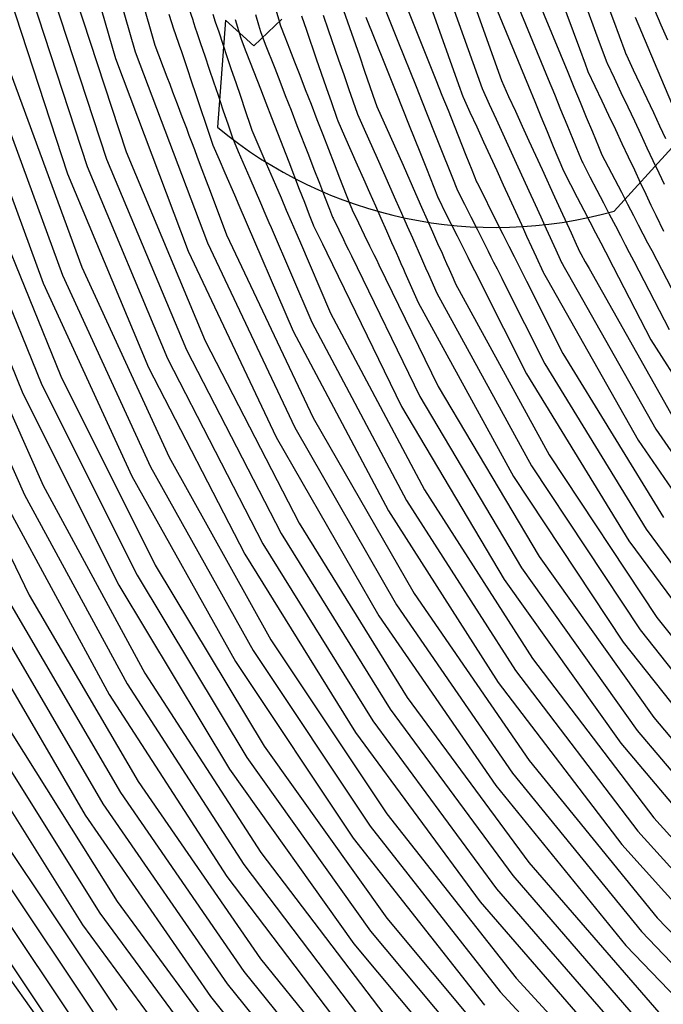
# Model space of a CAD drawing. Extents: x 0.63 to 8.47, y 0.57 to 6.57.
# Tile 3 of 45: x 1.22 to 1.84, y 1.89 to 2.84. Entities that reach past the tile are written whole.
import ezdxf

# ---------------------------------------------------------------- set-up
doc = ezdxf.new("R2010")
doc.units = 0

msp = doc.modelspace()

# ---------------------------------------------------------------- linework, layer by layer
at = {"layer": 'Default', "color": 5, "linetype": 'CONTINUOUS'}
for p, q in [((1.295279, 2.99716, -0.125), (1.348986, 2.810822, -0.125)), ((1.256488, 2.987599, -0.125), (1.31109, 2.79817, -0.125)), ((1.275883, 2.992379, -0.125), (1.330038, 2.804496, -0.125)), ((1.720197, 2.961177), (1.774472, 2.813591, -0.00011)), ((1.739223, 2.967266), (1.788103, 2.834344, -0.000005)), ((1.701171, 2.955089), (1.755449, 2.807503, -0.000011)), ((1.600973, 2.940936, -0.000748), (1.662197, 2.769383, -0.000006)), ((1.619713, 2.947805, -0.000019), (1.680693, 2.776928)), ((1.592349, 2.905721, -0.000786), (1.63961, 2.7733)), ((1.260268, 2.895247, -0.125), (1.321413, 2.708772, -0.125)), ((1.221854, 2.884268, -0.125), (1.283992, 2.694776, -0.125)), ((1.241061, 2.889758, -0.125), (1.302702, 2.701774, -0.125)), ((1.202647, 2.878779, -0.125), (1.265282, 2.687778, -0.125)), ((1.689318, 2.865889), (1.725443, 2.778296, -0.000004)), ((1.70809, 2.872722), (1.744213, 2.785128, -0.000052)), ((1.670547, 2.859057), (1.706673, 2.771464)), ((1.463436, 2.84874, -0.057989), (1.467527, 2.834929, -0.049327)), ((1.588583, 2.850995, -0.000386), (1.617974, 2.77754)), ((1.36216, 2.840438, -0.125), (1.36715, 2.825632, -0.123927)), ((1.381326, 2.846066, -0.114846), (1.385073, 2.834948, -0.108337)), ((1.404297, 2.840404, -0.088991), (1.406745, 2.83314, -0.080147)), ((1.445191, 2.840062, -0.070504), (1.44813, 2.830142, -0.059747)), ((1.48915, 2.83889, -0.033811), (1.493934, 2.825089, -0.028492)), ((1.510001, 2.839678, -0.021264), (1.514928, 2.825465, -0.017693)), ((1.529617, 2.844027, -0.012828), (1.544707, 2.800495, -0.005175)), ((1.550912, 2.837686, -0.005758), (1.56862, 2.793434, -0.001347)), ((1.570119, 2.843412, -0.002254), (1.581642, 2.814615, -0.00057)), ((1.808698, 2.83757, -0.000005), (1.814816, 2.823192, -0.000432)), ((1.8274, 2.844588, -0.000001), (1.833518, 2.830211, -0.000439)), ((1.385073, 2.834948, -0.108337), (1.385619, 2.83333, -0.104034)), ((1.385619, 2.83333, -0.104034), (1.386164, 2.831711, -0.100331)), ((1.386164, 2.831711, -0.100331), (1.387255, 2.828475, -0.094552)), ((1.387255, 2.828475, -0.094552), (1.389437, 2.822001, -0.086394)), ((1.406745, 2.83314, -0.080147), (1.410013, 2.823443, -0.072284)), ((1.425726, 2.835505, -0.075434), (1.42892, 2.824724, -0.06655)), ((1.44813, 2.830142, -0.059747), (1.449978, 2.823904, -0.053642)), ((1.467527, 2.834929, -0.049327), (1.468872, 2.83039, -0.045857)), ((1.468872, 2.83039, -0.045857), (1.469234, 2.829458, -0.044898)), ((1.469234, 2.829458, -0.044898), (1.473319, 2.818946, -0.036569)), ((1.788103, 2.834344, -0.000005), (1.793495, 2.819679, -0.000335)), ((1.833518, 2.830211, -0.000439), (1.839633, 2.815839, -0.001479)), ((1.36715, 2.825632, -0.123927), (1.368395, 2.821939, -0.120586)), ((1.368395, 2.821939, -0.120586), (1.372129, 2.81086, -0.112868)), ((1.389437, 2.822001, -0.086394), (1.39264, 2.812494, -0.078701)), ((1.410013, 2.823443, -0.072284), (1.41397, 2.811702, -0.064725)), ((1.42892, 2.824724, -0.06655), (1.431084, 2.817417, -0.06006)), ((1.449978, 2.823904, -0.053642), (1.454631, 2.811931, -0.042685)), ((1.473319, 2.818946, -0.036569), (1.477871, 2.807231, -0.028394)), ((1.493934, 2.825089, -0.028492), (1.503425, 2.797713, -0.015931)), ((1.514928, 2.825465, -0.017693), (1.52484, 2.796872, -0.009229)), ((1.793495, 2.819679, -0.000335), (1.798887, 2.805017, -0.001367)), ((1.814816, 2.823192, -0.000432), (1.826991, 2.79458, -0.004722)), ((1.348986, 2.810822, -0.125), (1.360382, 2.780653, -0.125)), ((1.372129, 2.81086, -0.112868), (1.37422, 2.804654, -0.10291)), ((1.39264, 2.812494, -0.078701), (1.3966, 2.800744, -0.071932)), ((1.41397, 2.811702, -0.064725), (1.41823, 2.799062, -0.053619)), ((1.431084, 2.817417, -0.06006), (1.431446, 2.816485, -0.059348)), ((1.431446, 2.816485, -0.059348), (1.436057, 2.804621, -0.046584)), ((1.454631, 2.811931, -0.042685), (1.463632, 2.788768, -0.026559)), ((1.581642, 2.814615, -0.00057), (1.59905, 2.771111, -0.000062)), ((1.774472, 2.813591, -0.00011), (1.781533, 2.794392, -0.001755)), ((1.330038, 2.804496, -0.125), (1.399142, 2.621561, -0.125)), ((1.37422, 2.804654, -0.10291), (1.380004, 2.787493, -0.086432)), ((1.3966, 2.800744, -0.071932), (1.40098, 2.787748, -0.061938)), ((1.436057, 2.804621, -0.046584), (1.440054, 2.794337, -0.038941)), ((1.477871, 2.807231, -0.028394), (1.482616, 2.795022, -0.021668)), ((1.544707, 2.800495, -0.005175), (1.549761, 2.785914, -0.003008)), ((1.755449, 2.807503, -0.000011), (1.760842, 2.792838, -0.000344)), ((1.798887, 2.805017, -0.001367), (1.799946, 2.802138, -0.001739)), ((1.799946, 2.802138, -0.001739), (1.800372, 2.801234, -0.001892)), ((1.800372, 2.801234, -0.001892), (1.806963, 2.787266, -0.004845)), ((1.31109, 2.79817, -0.125), (1.380765, 2.613731, -0.125)), ((1.41823, 2.799062, -0.053619), (1.422064, 2.787683, -0.046306)), ((1.440054, 2.794337, -0.038941), (1.449915, 2.768962, -0.026998)), ((1.482616, 2.795022, -0.021668), (1.48765, 2.782067, -0.01624)), ((1.503425, 2.797713, -0.015931), (1.508135, 2.784127, -0.010621)), ((1.52484, 2.796872, -0.009229), (1.529764, 2.782667, -0.005595)), ((1.56862, 2.793434, -0.001347), (1.574404, 2.778981, -0.00048)), ((1.760842, 2.792838, -0.000344), (1.763119, 2.786645, -0.00104)), ((1.781533, 2.794392, -0.001755), (1.781959, 2.793488, -0.001885)), ((1.781959, 2.793488, -0.001885), (1.788572, 2.779473, -0.004476)), ((1.826991, 2.79458, -0.004722), (1.833052, 2.780335, -0.008946)), ((1.209952, 2.786044, -0.125), (1.278968, 2.598249, -0.125)), ((1.360382, 2.780653, -0.125), (1.363143, 2.773344, -0.117735)), ((1.380004, 2.787493, -0.086432), (1.383694, 2.776544, -0.080065)), ((1.40098, 2.787748, -0.061938), (1.405013, 2.775782, -0.054765)), ((1.422064, 2.787683, -0.046306), (1.426326, 2.775037, -0.039357)), ((1.463632, 2.788768, -0.026559), (1.468429, 2.776425, -0.022195)), ((1.48765, 2.782067, -0.01624), (1.492922, 2.768501, -0.013031)), ((1.508135, 2.784127, -0.010621), (1.512936, 2.770278, -0.007672)), ((1.529764, 2.782667, -0.005595), (1.534738, 2.768317, -0.003698)), ((1.549761, 2.785914, -0.003008), (1.554829, 2.771294, -0.001415)), ((1.744213, 2.785128, -0.000052), (1.75017, 2.770683, -0.000947)), ((1.763119, 2.786645, -0.00104), (1.763546, 2.785741, -0.00105)), ((1.763546, 2.785741, -0.00105), (1.776816, 2.757621, -0.005761)), ((1.806963, 2.787266, -0.004845), (1.819884, 2.759883, -0.014474)), ((1.833052, 2.780335, -0.008946), (1.844648, 2.753083, -0.020901)), ((1.171955, 2.773698, -0.125), (1.242056, 2.58296, -0.125)), ((1.190954, 2.779871, -0.125), (1.260512, 2.590605, -0.125)), ((1.363143, 2.773344, -0.117735), (1.365904, 2.766036, -0.11123)), ((1.383694, 2.776544, -0.080065), (1.388065, 2.763575, -0.07368)), ((1.405013, 2.775782, -0.054765), (1.409352, 2.762907, -0.050318)), ((1.426326, 2.775037, -0.039357), (1.430752, 2.761904, -0.033821)), ((1.468429, 2.776425, -0.022195), (1.473804, 2.762593, -0.018315)), ((1.554829, 2.771294, -0.001415), (1.55992, 2.756609, -0.002743)), ((1.574404, 2.778981, -0.00048), (1.5802, 2.764497, -0.00062)), ((1.59905, 2.771111, -0.000062), (1.604855, 2.756605, -0.000801)), ((1.617974, 2.77754), (1.623779, 2.763033, -0.000259)), ((1.63961, 2.7733), (1.643701, 2.761837, -0.000214)), ((1.680693, 2.776928), (1.687606, 2.761808, -0.000098)), ((1.706673, 2.771464), (1.71263, 2.75702, -0.000384)), ((1.725443, 2.778296, -0.000004), (1.7314, 2.763851, -0.000366)), ((1.788572, 2.779473, -0.004476), (1.795149, 2.765536, -0.007957)), ((1.365904, 2.766036, -0.11123), (1.370147, 2.754802, -0.103088)), ((1.388065, 2.763575, -0.07368), (1.392587, 2.750157, -0.068743)), ((1.409352, 2.762907, -0.050318), (1.414094, 2.748835, -0.046844)), ((1.430752, 2.761904, -0.033821), (1.435386, 2.748153, -0.032067)), ((1.449915, 2.768962, -0.026998), (1.455075, 2.755685, -0.02392)), ((1.473804, 2.762593, -0.018315), (1.47928, 2.748502, -0.016954)), ((1.492922, 2.768501, -0.013031), (1.498449, 2.754278, -0.011426)), ((1.512936, 2.770278, -0.007672), (1.517953, 2.755804, -0.007438)), ((1.534738, 2.768317, -0.003698), (1.542588, 2.745672, -0.00593)), ((1.5802, 2.764497, -0.00062), (1.591779, 2.735561, -0.00432)), ((1.623779, 2.763033, -0.000259), (1.629583, 2.748529, -0.001193)), ((1.643701, 2.761837, -0.000214), (1.644116, 2.760928, -0.000235)), ((1.662197, 2.769383, -0.000006), (1.669109, 2.754266, -0.000474)), ((1.687606, 2.761808, -0.000098), (1.694104, 2.747598, -0.001026)), ((1.7314, 2.763851, -0.000366), (1.737356, 2.749411, -0.001528)), ((1.75017, 2.770683, -0.000947), (1.756117, 2.756262, -0.003105)), ((1.795149, 2.765536, -0.007957), (1.801653, 2.751753, -0.012733)), ((1.370147, 2.754802, -0.103088), (1.374717, 2.742705, -0.092788)), ((1.455075, 2.755685, -0.02392), (1.460607, 2.74145, -0.024444)), ((1.498449, 2.754278, -0.011426), (1.504077, 2.739794, -0.012623)), ((1.517953, 2.755804, -0.007438), (1.52307, 2.741043, -0.008906)), ((1.55992, 2.756609, -0.002743), (1.561161, 2.753026, -0.003274)), ((1.561161, 2.753026, -0.003274), (1.561567, 2.752112, -0.003295)), ((1.561567, 2.752112, -0.003295), (1.574157, 2.723724, -0.008497)), ((1.604855, 2.756605, -0.000801), (1.616424, 2.727693, -0.004638)), ((1.644116, 2.760928, -0.000235), (1.650613, 2.746721, -0.001153)), ((1.669109, 2.754266, -0.000474), (1.675604, 2.740062, -0.001677)), ((1.71263, 2.75702, -0.000384), (1.718586, 2.742579, -0.002109)), ((1.756117, 2.756262, -0.003105), (1.762018, 2.741953, -0.005889)), ((1.776816, 2.757621, -0.005761), (1.783399, 2.74367, -0.009696)), ((1.819884, 2.759883, -0.014474), (1.82622, 2.746456, -0.021393)), ((1.374717, 2.742705, -0.092788), (1.379036, 2.731271, -0.08657)), ((1.392587, 2.750157, -0.068743), (1.397299, 2.736176, -0.06556)), ((1.414094, 2.748835, -0.046844), (1.418953, 2.734418, -0.04707)), ((1.435386, 2.748153, -0.032067), (1.440339, 2.733454, -0.034348)), ((1.47928, 2.748502, -0.016954), (1.484917, 2.733997, -0.019118)), ((1.542588, 2.745672, -0.00593), (1.542994, 2.744758, -0.006029)), ((1.542994, 2.744758, -0.006029), (1.549298, 2.730545, -0.009345)), ((1.629583, 2.748529, -0.001193), (1.635377, 2.734048, -0.002899)), ((1.650613, 2.746721, -0.001153), (1.657099, 2.732536, -0.002925)), ((1.694104, 2.747598, -0.001026), (1.700589, 2.733413, -0.002707)), ((1.718586, 2.742579, -0.002109), (1.724507, 2.728222, -0.004679)), ((1.737356, 2.749411, -0.001528), (1.743297, 2.735006, -0.004201)), ((1.783399, 2.74367, -0.009696), (1.789861, 2.729978, -0.015088)), ((1.801653, 2.751753, -0.012733), (1.808016, 2.738269, -0.018771)), ((1.82622, 2.746456, -0.021393), (1.832263, 2.733648, -0.029914)), ((1.397299, 2.736176, -0.06556), (1.402177, 2.721702, -0.066497)), ((1.418953, 2.734418, -0.04707), (1.422745, 2.723165, -0.051285)), ((1.440339, 2.733454, -0.034348), (1.44139, 2.730337, -0.035417)), ((1.460607, 2.74145, -0.024444), (1.466264, 2.726894, -0.028192)), ((1.484917, 2.733997, -0.019118), (1.495884, 2.705776, -0.02939)), ((1.504077, 2.739794, -0.012623), (1.50972, 2.725273, -0.016686)), ((1.52307, 2.741043, -0.008906), (1.524015, 2.738319, -0.009626)), ((1.524015, 2.738319, -0.009626), (1.530535, 2.723619, -0.013587)), ((1.591779, 2.735561, -0.00432), (1.6032, 2.707021, -0.010806)), ((1.635377, 2.734048, -0.002899), (1.646802, 2.705494, -0.010135)), ((1.675604, 2.740062, -0.001677), (1.688483, 2.711896, -0.007022)), ((1.700589, 2.733413, -0.002707), (1.707049, 2.719285, -0.00604)), ((1.743297, 2.735006, -0.004201), (1.749168, 2.720769, -0.007937)), ((1.762018, 2.741953, -0.005889), (1.767881, 2.727737, -0.00956)), ((1.808016, 2.738269, -0.018771), (1.814196, 2.725171, -0.026317)), ((1.832263, 2.733648, -0.029914), (1.837976, 2.72154, -0.039068)), ((1.379036, 2.731271, -0.08657), (1.381496, 2.724757, -0.085619)), ((1.381496, 2.724757, -0.085619), (1.383957, 2.718243, -0.086246)), ((1.44139, 2.730337, -0.035417), (1.441785, 2.729418, -0.035746)), ((1.441785, 2.729418, -0.035746), (1.453307, 2.702663, -0.049151)), ((1.466264, 2.726894, -0.028192), (1.47704, 2.699167, -0.040312)), ((1.50972, 2.725273, -0.016686), (1.515197, 2.711181, -0.021662)), ((1.549298, 2.730545, -0.009345), (1.561596, 2.702816, -0.017755)), ((1.574157, 2.723724, -0.008497), (1.5865, 2.695895, -0.017245)), ((1.616424, 2.727693, -0.004638), (1.622175, 2.713321, -0.008138)), ((1.657099, 2.732536, -0.002925), (1.663555, 2.718417, -0.005919)), ((1.724507, 2.728222, -0.004679), (1.730385, 2.713971, -0.008323)), ((1.767881, 2.727737, -0.00956), (1.773675, 2.713686, -0.014559)), ((1.789861, 2.729978, -0.015088), (1.796142, 2.716666, -0.021978)), ((1.814196, 2.725171, -0.026317), (1.82011, 2.712639, -0.034445)), ((1.383957, 2.718243, -0.086246), (1.386707, 2.710964, -0.088954)), ((1.402177, 2.721702, -0.066497), (1.404101, 2.715994, -0.068174)), ((1.404101, 2.715994, -0.068174), (1.404496, 2.715075, -0.06847)), ((1.404496, 2.715075, -0.06847), (1.410423, 2.701313, -0.075976)), ((1.422745, 2.723165, -0.051285), (1.423141, 2.722247, -0.051732)), ((1.423141, 2.722247, -0.051732), (1.428782, 2.709149, -0.056722)), ((1.530535, 2.723619, -0.013587), (1.542634, 2.696342, -0.024364)), ((1.663555, 2.718417, -0.005919), (1.676198, 2.690768, -0.014524)), ((1.707049, 2.719285, -0.00604), (1.719624, 2.691784, -0.015711)), ((1.749168, 2.720769, -0.007937), (1.754957, 2.706731, -0.012585)), ((1.796142, 2.716666, -0.021978), (1.802182, 2.703868, -0.029489)), ((1.321413, 2.708772, -0.125), (1.397187, 2.527725, -0.125)), ((1.386707, 2.710964, -0.088954), (1.389456, 2.703685, -0.094529)), ((1.428782, 2.709149, -0.056722), (1.439818, 2.683523, -0.07505)), ((1.495884, 2.705776, -0.02939), (1.501242, 2.691989, -0.036077)), ((1.515197, 2.711181, -0.021662), (1.520573, 2.697347, -0.027749)), ((1.6032, 2.707021, -0.010806), (1.608892, 2.692796, -0.016224)), ((1.622175, 2.713321, -0.008138), (1.633322, 2.685462, -0.018718)), ((1.646802, 2.705494, -0.010135), (1.652448, 2.691385, -0.015357)), ((1.688483, 2.711896, -0.007022), (1.694887, 2.697888, -0.01191)), ((1.730385, 2.713971, -0.008323), (1.740023, 2.690601, -0.018004)), ((1.754957, 2.706731, -0.012585), (1.758128, 2.699043, -0.016793)), ((1.773675, 2.713686, -0.014559), (1.776233, 2.707486, -0.017482)), ((1.776233, 2.707486, -0.017482), (1.776693, 2.706598, -0.018015)), ((1.776693, 2.706598, -0.018015), (1.783041, 2.694358, -0.02455)), ((1.82011, 2.712639, -0.034445), (1.825861, 2.700451, -0.043445)), ((1.302702, 2.701774, -0.125), (1.379092, 2.519263, -0.125)), ((1.389456, 2.703685, -0.094529), (1.393944, 2.691803, -0.105788)), ((1.410423, 2.701313, -0.075976), (1.415949, 2.688482, -0.086967)), ((1.453307, 2.702663, -0.049151), (1.464319, 2.677095, -0.064753)), ((1.47704, 2.699167, -0.040312), (1.48718, 2.673075, -0.056648)), ((1.520573, 2.697347, -0.027749), (1.525809, 2.683872, -0.035026)), ((1.542634, 2.696342, -0.024364), (1.548606, 2.682877, -0.030814)), ((1.561596, 2.702816, -0.017755), (1.567703, 2.689048, -0.023421)), ((1.5865, 2.695895, -0.017245), (1.598432, 2.668994, -0.029729)), ((1.694887, 2.697888, -0.01191), (1.707022, 2.67135, -0.024911)), ((1.758128, 2.699043, -0.016793), (1.758588, 2.698156, -0.017066)), ((1.758588, 2.698156, -0.017066), (1.765528, 2.684775, -0.023573)), ((1.802182, 2.703868, -0.029489), (1.808072, 2.691386, -0.03801)), ((1.825861, 2.700451, -0.043445), (1.831406, 2.688699, -0.054345)), ((1.265282, 2.687778, -0.125), (1.342901, 2.502338, -0.125)), ((1.283992, 2.694776, -0.125), (1.360997, 2.510801, -0.125)), ((1.393944, 2.691803, -0.105788), (1.398076, 2.680865, -0.118808)), ((1.415949, 2.688482, -0.086967), (1.424978, 2.667518, -0.111808)), ((1.501242, 2.691989, -0.036077), (1.5064, 2.678718, -0.043919)), ((1.567703, 2.689048, -0.023421), (1.579358, 2.662771, -0.037589)), ((1.608892, 2.692796, -0.016224), (1.619596, 2.666048, -0.030153)), ((1.652448, 2.691385, -0.015357), (1.656967, 2.68009, -0.020628)), ((1.676198, 2.690768, -0.014524), (1.682439, 2.677119, -0.021028)), ((1.719624, 2.691784, -0.015711), (1.731564, 2.665669, -0.030962)), ((1.740023, 2.690601, -0.018004), (1.746915, 2.677313, -0.025602)), ((1.783041, 2.694358, -0.02455), (1.7956, 2.67014, -0.042303)), ((1.808072, 2.691386, -0.03801), (1.813746, 2.679363, -0.048379)), ((1.831406, 2.688699, -0.054345), (1.836515, 2.677873, -0.067145)), ((1.182488, 2.681418, -0.125), (1.258756, 2.494086, -0.125)), ((1.398076, 2.680865, -0.118808), (1.401765, 2.671099, -0.125)), ((1.439818, 2.683523, -0.07505), (1.444942, 2.671625, -0.084351)), ((1.464319, 2.677095, -0.064753), (1.469663, 2.664685, -0.074143)), ((1.5064, 2.678718, -0.043919), (1.511357, 2.665961, -0.053432)), ((1.525809, 2.683872, -0.035026), (1.535591, 2.658698, -0.052778)), ((1.548606, 2.682877, -0.030814), (1.554409, 2.669793, -0.038037)), ((1.633322, 2.685462, -0.018718), (1.638764, 2.671862, -0.025787)), ((1.656967, 2.68009, -0.020628), (1.657416, 2.679197, -0.020946)), ((1.657416, 2.679197, -0.020946), (1.664101, 2.665889, -0.028192)), ((1.682439, 2.677119, -0.021028), (1.688401, 2.664081, -0.028518)), ((1.746915, 2.677313, -0.025602), (1.753329, 2.664947, -0.033819)), ((1.765528, 2.684775, -0.023573), (1.772132, 2.672041, -0.031725)), ((1.813746, 2.679363, -0.048379), (1.819004, 2.66822, -0.059587)), ((1.144945, 2.667754, -0.125), (1.222385, 2.477554, -0.125)), ((1.163717, 2.674586, -0.125), (1.24057, 2.48582, -0.125)), ((1.401765, 2.671099, -0.125), (1.41752, 2.629391, -0.125)), ((1.424978, 2.667518, -0.111808), (1.429172, 2.657781, -0.125)), ((1.444942, 2.671625, -0.084351), (1.449962, 2.659968, -0.097192)), ((1.48718, 2.673075, -0.056648), (1.492023, 2.660613, -0.065456)), ((1.554409, 2.669793, -0.038037), (1.560065, 2.657042, -0.047503)), ((1.598432, 2.668994, -0.029729), (1.604234, 2.655911, -0.038401)), ((1.638764, 2.671862, -0.025787), (1.645391, 2.658671, -0.033902)), ((1.707022, 2.67135, -0.024911), (1.71295, 2.658384, -0.034155)), ((1.772132, 2.672041, -0.031725), (1.778386, 2.659981, -0.042488)), ((1.7956, 2.67014, -0.042303), (1.801597, 2.658576, -0.05256)), ((1.819004, 2.66822, -0.059587), (1.823936, 2.657767, -0.071744)), ((1.429172, 2.657781, -0.125), (1.481171, 2.537041, -0.125)), ((1.449962, 2.659968, -0.097192), (1.454307, 2.649879, -0.111438)), ((1.469663, 2.664685, -0.074143), (1.474738, 2.6529, -0.085325)), ((1.492023, 2.660613, -0.065456), (1.496749, 2.648452, -0.080008)), ((1.511357, 2.665961, -0.053432), (1.516004, 2.654002, -0.063912)), ((1.535591, 2.658698, -0.052778), (1.537381, 2.654093, -0.057038)), ((1.579358, 2.662771, -0.037589), (1.584995, 2.650061, -0.045087)), ((1.619596, 2.666048, -0.030153), (1.620562, 2.663634, -0.031963)), ((1.620562, 2.663634, -0.031963), (1.62101, 2.66274, -0.032685)), ((1.62101, 2.66274, -0.032685), (1.626698, 2.651418, -0.040187)), ((1.645391, 2.658671, -0.033902), (1.651536, 2.64644, -0.042845)), ((1.664101, 2.665889, -0.028192), (1.670408, 2.653334, -0.035662)), ((1.688401, 2.664081, -0.028518), (1.69416, 2.651486, -0.036434)), ((1.71295, 2.658384, -0.034155), (1.718402, 2.646461, -0.043598)), ((1.731564, 2.665669, -0.030962), (1.737249, 2.653235, -0.040259)), ((1.753329, 2.664947, -0.033819), (1.759525, 2.653, -0.043509)), ((1.778386, 2.659981, -0.042488), (1.784025, 2.649109, -0.051202)), ((1.801597, 2.658576, -0.05256), (1.807248, 2.647679, -0.067488)), ((1.823936, 2.657767, -0.071744), (1.828531, 2.648031, -0.086644)), ((1.454307, 2.649879, -0.111438), (1.45808, 2.641117, -0.12222)), ((1.474738, 2.6529, -0.085325), (1.479397, 2.642081, -0.096944)), ((1.496749, 2.648452, -0.080008), (1.500528, 2.638729, -0.089827)), ((1.516004, 2.654002, -0.063912), (1.519088, 2.646068, -0.071531)), ((1.537381, 2.654093, -0.057038), (1.537819, 2.653194, -0.057546)), ((1.537819, 2.653194, -0.057546), (1.54392, 2.640671, -0.067919)), ((1.560065, 2.657042, -0.047503), (1.565307, 2.645223, -0.055294)), ((1.584995, 2.650061, -0.045087), (1.590571, 2.63749, -0.056316)), ((1.604234, 2.655911, -0.038401), (1.609652, 2.643696, -0.048335)), ((1.626698, 2.651418, -0.040187), (1.638259, 2.628407, -0.060771)), ((1.670408, 2.653334, -0.035662), (1.682221, 2.62982, -0.055232)), ((1.69416, 2.651486, -0.036434), (1.699801, 2.63915, -0.047531)), ((1.737249, 2.653235, -0.040259), (1.747394, 2.631046, -0.062322)), ((1.759525, 2.653, -0.043509), (1.765362, 2.641744, -0.054627)), ((1.784025, 2.649109, -0.051202), (1.789886, 2.637808, -0.06528)), ((1.45808, 2.641117, -0.12222), (1.460128, 2.636362, -0.125)), ((1.479397, 2.642081, -0.096944), (1.483797, 2.631864, -0.113568)), ((1.519088, 2.646068, -0.071531), (1.519526, 2.645169, -0.072288)), ((1.519526, 2.645169, -0.072288), (1.524981, 2.63397, -0.086564)), ((1.54392, 2.640671, -0.067919), (1.549408, 2.629405, -0.079068)), ((1.565307, 2.645223, -0.055294), (1.570733, 2.63299, -0.066494)), ((1.609652, 2.643696, -0.048335), (1.614736, 2.632233, -0.058403)), ((1.651536, 2.64644, -0.042845), (1.657408, 2.634752, -0.052125)), ((1.699801, 2.63915, -0.047531), (1.70483, 2.628151, -0.058623)), ((1.718402, 2.646461, -0.043598), (1.723674, 2.634931, -0.054488)), ((1.765362, 2.641744, -0.054627), (1.770771, 2.631315, -0.066619)), ((1.807248, 2.647679, -0.067488), (1.811817, 2.638868, -0.078385)), ((1.811817, 2.638868, -0.078385), (1.820676, 2.621787, -0.107239)), ((1.828531, 2.648031, -0.086644), (1.835778, 2.632673, -0.115604)), ((1.460128, 2.636362, -0.125), (1.499169, 2.545709, -0.125)), ((1.483797, 2.631864, -0.113568), (1.487234, 2.623883, -0.125)), ((1.500528, 2.638729, -0.089827), (1.500794, 2.638044, -0.090749)), ((1.500794, 2.638044, -0.090749), (1.501232, 2.637145, -0.091989)), ((1.501232, 2.637145, -0.091989), (1.505526, 2.62833, -0.106989)), ((1.524981, 2.63397, -0.086564), (1.529481, 2.624734, -0.097216)), ((1.570733, 2.63299, -0.066494), (1.575592, 2.622036, -0.079352)), ((1.590571, 2.63749, -0.056316), (1.595478, 2.626426, -0.06716)), ((1.614736, 2.632233, -0.058403), (1.619675, 2.621096, -0.072417)), ((1.657408, 2.634752, -0.052125), (1.663128, 2.623364, -0.064935)), ((1.682221, 2.62982, -0.055232), (1.687859, 2.618597, -0.067317)), ((1.723674, 2.634931, -0.054488), (1.732861, 2.61484, -0.080458)), ((1.747394, 2.631046, -0.062322), (1.752266, 2.620391, -0.078158)), ((1.770771, 2.631315, -0.066619), (1.775806, 2.621608, -0.08011)), ((1.789886, 2.637808, -0.06528), (1.794711, 2.628504, -0.078049)), ((1.399142, 2.621561, -0.125), (1.482752, 2.444761, -0.125)), ((1.41752, 2.629391, -0.125), (1.50044, 2.454044, -0.125)), ((1.487234, 2.623883, -0.125), (1.517167, 2.554376, -0.125)), ((1.505526, 2.62833, -0.106989), (1.509271, 2.620644, -0.117948)), ((1.509271, 2.620644, -0.117948), (1.51348, 2.612003, -0.125)), ((1.529481, 2.624734, -0.097216), (1.531856, 2.619859, -0.105099)), ((1.549408, 2.629405, -0.079068), (1.55452, 2.61891, -0.094291)), ((1.575592, 2.622036, -0.079352), (1.579911, 2.612299, -0.089437)), ((1.595478, 2.626426, -0.06716), (1.604268, 2.606608, -0.093801)), ((1.619675, 2.621096, -0.072417), (1.623832, 2.611724, -0.083346)), ((1.638259, 2.628407, -0.060771), (1.643688, 2.6176, -0.073194)), ((1.663128, 2.623364, -0.064935), (1.668075, 2.613518, -0.074923)), ((1.70483, 2.628151, -0.058623), (1.709619, 2.617678, -0.071589)), ((1.752266, 2.620391, -0.078158), (1.75613, 2.61194, -0.089711)), ((1.775806, 2.621608, -0.08011), (1.780335, 2.612874, -0.09528)), ((1.794711, 2.628504, -0.078049), (1.799275, 2.619704, -0.094319)), ((1.820676, 2.621787, -0.107239), (1.824638, 2.614146, -0.125)), ((1.380765, 2.613731, -0.125), (1.465064, 2.435478, -0.125)), ((1.51348, 2.612003, -0.125), (1.585088, 2.46502, -0.125)), ((1.531856, 2.619859, -0.105099), (1.534231, 2.614983, -0.117024)), ((1.534231, 2.614983, -0.117024), (1.537064, 2.609167, -0.125)), ((1.55452, 2.61891, -0.094291), (1.558684, 2.610362, -0.104361)), ((1.579911, 2.612299, -0.089437), (1.582211, 2.607113, -0.097261)), ((1.623832, 2.611724, -0.083346), (1.625999, 2.606839, -0.090876)), ((1.643688, 2.6176, -0.073194), (1.648581, 2.607861, -0.08579)), ((1.668075, 2.613518, -0.074923), (1.670674, 2.608345, -0.082038)), ((1.687859, 2.618597, -0.067317), (1.692913, 2.608536, -0.080227)), ((1.709619, 2.617678, -0.071589), (1.713933, 2.608243, -0.0854)), ((1.732861, 2.61484, -0.080458), (1.737016, 2.605752, -0.095261)), ((1.75613, 2.61194, -0.089711), (1.756639, 2.611033, -0.091252)), ((1.756639, 2.611033, -0.091252), (1.76094, 2.603434, -0.107356)), ((1.780335, 2.612874, -0.09528), (1.787767, 2.598545, -0.125)), ((1.799275, 2.619704, -0.094319), (1.803018, 2.612487, -0.104798)), ((1.803018, 2.612487, -0.104798), (1.807427, 2.603984, -0.125)), ((1.824638, 2.614146, -0.125), (1.858529, 2.548796, -0.125)), ((1.537064, 2.609167, -0.125), (1.602656, 2.474528, -0.125)), ((1.558684, 2.610362, -0.104361), (1.561033, 2.60554, -0.113948)), ((1.561033, 2.60554, -0.113948), (1.563383, 2.600718, -0.125)), ((1.582211, 2.607113, -0.097261), (1.584511, 2.601927, -0.110863)), ((1.584511, 2.601927, -0.110863), (1.58695, 2.596428, -0.123491)), ((1.604268, 2.606608, -0.093801), (1.608184, 2.597779, -0.115067)), ((1.625999, 2.606839, -0.090876), (1.628166, 2.601953, -0.103234)), ((1.628166, 2.601953, -0.103234), (1.630681, 2.596283, -0.111528)), ((1.648581, 2.607861, -0.08579), (1.653171, 2.598725, -0.102769)), ((1.670674, 2.608345, -0.082038), (1.673272, 2.603172, -0.092912)), ((1.673272, 2.603172, -0.092912), (1.676568, 2.596611, -0.101949)), ((1.692913, 2.608536, -0.080227), (1.701238, 2.591963, -0.110781)), ((1.713933, 2.608243, -0.0854), (1.720588, 2.593689, -0.11465)), ((1.737016, 2.605752, -0.095261), (1.738368, 2.602797, -0.103634)), ((1.738368, 2.602797, -0.103634), (1.73886, 2.601926, -0.107218)), ((1.73886, 2.601926, -0.107218), (1.740928, 2.598272, -0.114924)), ((1.76094, 2.603434, -0.107356), (1.764608, 2.596951, -0.125)), ((1.807427, 2.603984, -0.125), (1.841229, 2.538808, -0.125)), ((1.278968, 2.598249, -0.125), (1.362512, 2.41643, -0.125)), ((1.563383, 2.600718, -0.125), (1.620225, 2.484035, -0.125)), ((1.58695, 2.596428, -0.123491), (1.588313, 2.593357, -0.125)), ((1.588313, 2.593357, -0.125), (1.601052, 2.564636, -0.125)), ((1.608184, 2.597779, -0.115067), (1.610853, 2.591761, -0.125)), ((1.610853, 2.591761, -0.125), (1.618945, 2.573518, -0.125)), ((1.630681, 2.596283, -0.111528), (1.634475, 2.587728, -0.125)), ((1.653171, 2.598725, -0.102769), (1.656789, 2.591522, -0.114501)), ((1.676568, 2.596611, -0.101949), (1.67878, 2.592209, -0.109438)), ((1.67878, 2.592209, -0.109438), (1.680992, 2.587806, -0.12247)), ((1.701238, 2.591963, -0.110781), (1.704787, 2.584898, -0.125)), ((1.720588, 2.593689, -0.11465), (1.721081, 2.592819, -0.116418)), ((1.721081, 2.592819, -0.116418), (1.724869, 2.586124, -0.125)), ((1.740928, 2.598272, -0.114924), (1.744609, 2.591766, -0.125)), ((1.744609, 2.591766, -0.125), (1.828588, 2.443355, -0.125)), ((1.764608, 2.596951, -0.125), (1.845519, 2.453957, -0.125)), ((1.787767, 2.598545, -0.125), (1.823929, 2.52882, -0.125)), ((1.242056, 2.58296, -0.125), (1.326915, 2.398292, -0.125)), ((1.260512, 2.590605, -0.125), (1.344714, 2.407361, -0.125)), ((1.634475, 2.587728, -0.125), (1.636838, 2.5824, -0.125)), ((1.636838, 2.5824, -0.125), (1.726537, 2.418686, -0.125)), ((1.656789, 2.591522, -0.114501), (1.660761, 2.583616, -0.125)), ((1.660761, 2.583616, -0.125), (1.704731, 2.496095, -0.125)), ((1.680992, 2.587806, -0.12247), (1.683472, 2.582869, -0.125)), ((1.683472, 2.582869, -0.125), (1.72217, 2.505838, -0.125)), ((1.704787, 2.584898, -0.125), (1.73961, 2.51558, -0.125)), ((1.724869, 2.586124, -0.125), (1.811658, 2.432753, -0.125)), ((1.158596, 2.576049, -0.125), (1.241986, 2.389438, -0.125)), ((1.618945, 2.573518, -0.125), (1.70945, 2.408338, -0.125)), ((1.140068, 2.568582, -0.125), (1.224084, 2.380574, -0.125)), ((1.601052, 2.564636, -0.125), (1.692363, 2.39799, -0.125)), ((1.517167, 2.554376, -0.125), (1.607045, 2.385158, -0.125)), ((1.499169, 2.545709, -0.125), (1.589813, 2.375053, -0.125)), ((1.481171, 2.537041, -0.125), (1.572582, 2.364947, -0.125)), ((1.397187, 2.527725, -0.125), (1.487115, 2.353253, -0.125)), ((1.823929, 2.52882, -0.125), (1.921628, 2.374946, -0.125)), ((1.379092, 2.519263, -0.125), (1.46975, 2.34338, -0.125)), ((1.360997, 2.510801, -0.125), (1.452384, 2.333507, -0.125)), ((1.73961, 2.51558, -0.125), (1.835918, 2.358651, -0.125)), ((1.342901, 2.502338, -0.125), (1.435018, 2.323634, -0.125)), ((1.72217, 2.505838, -0.125), (1.819367, 2.347465, -0.125)), ((1.258756, 2.494086, -0.125), (1.349319, 2.313211, -0.125)), ((1.704731, 2.496095, -0.125), (1.802817, 2.336279, -0.125)), ((1.24057, 2.48582, -0.125), (1.331829, 2.30356, -0.125)), ((1.620225, 2.484035, -0.125), (1.71684, 2.321381, -0.125)), ((1.138198, 2.470093, -0.125), (1.228574, 2.284444, -0.125)), ((1.222385, 2.477554, -0.125), (1.314338, 2.293909, -0.125)), ((1.602656, 2.474528, -0.125), (1.700116, 2.310456, -0.125)), ((1.585088, 2.46502, -0.125), (1.683393, 2.29953, -0.125)), ((1.50044, 2.454044, -0.125), (1.597211, 2.285921, -0.125)), ((1.482752, 2.444761, -0.125), (1.580327, 2.275244, -0.125)), ((1.828588, 2.443355, -0.125), (1.932195, 2.29224, -0.125)), ((1.465064, 2.435478, -0.125), (1.563443, 2.264567, -0.125)), ((1.811658, 2.432753, -0.125), (1.916238, 2.280221, -0.125)), ((1.362512, 2.41643, -0.125), (1.460075, 2.24171, -0.125)), ((1.726537, 2.418686, -0.125), (1.829633, 2.263033, -0.125)), ((1.344714, 2.407361, -0.125), (1.443042, 2.231272, -0.125)), ((1.70945, 2.408338, -0.125), (1.813472, 2.251291, -0.125)), ((1.326915, 2.398292, -0.125), (1.42601, 2.220834, -0.125)), ((1.692363, 2.39799, -0.125), (1.797311, 2.23955, -0.125)), ((1.241986, 2.389438, -0.125), (1.339425, 2.209741, -0.125)), ((1.607045, 2.385158, -0.125), (1.710428, 2.223812, -0.125)), ((1.224084, 2.380574, -0.125), (1.322254, 2.199533, -0.125)), ((1.589813, 2.375053, -0.125), (1.694077, 2.212336, -0.125)), ((1.206182, 2.37171, -0.125), (1.305083, 2.189325, -0.125)), ((1.572582, 2.364947, -0.125), (1.677727, 2.200859, -0.125)), ((1.487115, 2.353253, -0.125), (1.590632, 2.186461, -0.125)), ((1.819367, 2.347465, -0.125), (1.929659, 2.197887, -0.125)), ((1.46975, 2.34338, -0.125), (1.574105, 2.175239, -0.125)), ((1.452384, 2.333507, -0.125), (1.557579, 2.164018, -0.125)), ((1.802817, 2.336279, -0.125), (1.914117, 2.185338, -0.125)), ((1.435018, 2.323634, -0.125), (1.541053, 2.152796, -0.125)), ((1.71684, 2.321381, -0.125), (1.826569, 2.167244, -0.125)), ((1.349319, 2.313211, -0.125), (1.453637, 2.139881, -0.125)), ((1.700116, 2.310456, -0.125), (1.810805, 2.154974, -0.125)), ((1.331829, 2.30356, -0.125), (1.436947, 2.128904, -0.125)), ((1.314338, 2.293909, -0.125), (1.420257, 2.117926, -0.125)), ((1.683393, 2.29953, -0.125), (1.795041, 2.142705, -0.125)), ((1.228574, 2.284444, -0.125), (1.33274, 2.106147, -0.125)), ((1.597211, 2.285921, -0.125), (1.707208, 2.126112, -0.125)), ((1.210967, 2.275007, -0.125), (1.315898, 2.095405, -0.125)), ((1.580327, 2.275244, -0.125), (1.691238, 2.114111, -0.125)), ((1.193361, 2.265569, -0.125), (1.299056, 2.084663, -0.125)), ((1.563443, 2.264567, -0.125), (1.675268, 2.102111, -0.125)), ((1.829633, 2.263033, -0.125), (1.945406, 2.116535, -0.125)), ((1.175755, 2.256132, -0.125), (1.282214, 2.073921, -0.125)), ((1.813472, 2.251291, -0.125), (1.930284, 2.103483, -0.125)), ((1.460075, 2.24171, -0.125), (1.571056, 2.075166, -0.125)), ((1.797311, 2.23955, -0.125), (1.915162, 2.09043, -0.125)), ((1.443042, 2.231272, -0.125), (1.554895, 2.063424, -0.125)), ((1.42601, 2.220834, -0.125), (1.538733, 2.051682, -0.125)), ((1.710428, 2.223812, -0.125), (1.826631, 2.071412, -0.125)), ((1.339425, 2.209741, -0.125), (1.450344, 2.038015, -0.125)), ((1.694077, 2.212336, -0.125), (1.81127, 2.058641, -0.125)), ((1.322254, 2.199533, -0.125), (1.434004, 2.026522, -0.125)), ((1.677727, 2.200859, -0.125), (1.795909, 2.04587, -0.125)), ((1.305083, 2.189325, -0.125), (1.417665, 2.015029, -0.125)), ((1.590632, 2.186461, -0.125), (1.707085, 2.028404, -0.125)), ((1.201133, 2.169248, -0.125), (1.31267, 1.991291, -0.125)), ((1.574105, 2.175239, -0.125), (1.691502, 2.015905, -0.125)), ((1.183833, 2.15926, -0.125), (1.296165, 1.980038, -0.125)), ((1.557579, 2.164018, -0.125), (1.675919, 2.003406, -0.125)), ((1.826569, 2.167244, -0.125), (1.948666, 2.022678, -0.125)), ((1.166533, 2.149272, -0.125), (1.27966, 1.968785, -0.125)), ((1.541053, 2.152796, -0.125), (1.660337, 1.990906, -0.125)), ((1.810805, 2.154974, -0.125), (1.93397, 2.009148, -0.125)), ((1.453637, 2.139881, -0.125), (1.571083, 1.97514, -0.125)), ((1.795041, 2.142705, -0.125), (1.919273, 1.995619, -0.125)), ((1.436947, 2.128904, -0.125), (1.555294, 1.962903, -0.125)), ((1.707208, 2.126112, -0.125), (1.82972, 1.975657, -0.125)), ((1.420257, 2.117926, -0.125), (1.539505, 1.950665, -0.125)), ((1.691238, 2.114111, -0.125), (1.814768, 1.96241, -0.125)), ((1.33274, 2.106147, -0.125), (1.450103, 1.936223, -0.125)), ((1.675268, 2.102111, -0.125), (1.799816, 1.949163, -0.125)), ((1.315898, 2.095405, -0.125), (1.434122, 1.924238, -0.125)), ((1.299056, 2.084663, -0.125), (1.41814, 1.912253, -0.125)), ((1.282214, 2.073921, -0.125), (1.402159, 1.900268, -0.125)), ((1.571056, 2.075166, -0.125), (1.694773, 1.917828, -0.125)), ((1.826631, 2.071412, -0.125), (1.954883, 1.928976, -0.125)), ((1.194492, 2.063419, -0.125), (1.312478, 1.887299, -0.125)), ((1.554895, 2.063424, -0.125), (1.679583, 1.904854, -0.125)), ((1.81127, 2.058641, -0.125), (1.940615, 1.914995, -0.125)), ((1.177508, 2.052902, -0.125), (1.296317, 1.875557, -0.125)), ((1.538733, 2.051682, -0.125), (1.664393, 1.891881, -0.125)), ((1.795909, 2.04587, -0.125), (1.926346, 1.901015, -0.125)), ((1.160524, 2.042386, -0.125), (1.280156, 1.863815, -0.125)), ((1.450344, 2.038015, -0.125), (1.574094, 1.875268, -0.125)), ((1.14354, 2.03187, -0.125), (1.263995, 1.852073, -0.125)), ((1.434004, 2.026522, -0.125), (1.558682, 1.862559, -0.125)), ((1.707085, 2.028404, -0.125), (1.83574, 1.880084, -0.125)), ((1.417665, 2.015029, -0.125), (1.543271, 1.849849, -0.125)), ((1.691502, 2.015905, -0.125), (1.8212, 1.866386, -0.125)), ((1.675919, 2.003406, -0.125), (1.80666, 1.852688, -0.125)), ((1.31267, 1.991291, -0.125), (1.437205, 1.822153, -0.125)), ((1.660337, 1.990906, -0.125), (1.792119, 1.838991, -0.125)), ((1.296165, 1.980038, -0.125), (1.421587, 1.809698, -0.125)), ((1.571083, 1.97514, -0.125), (1.700955, 1.819981, -0.125)), ((1.82972, 1.975657, -0.125), (1.963957, 1.835532, -0.125)), ((1.27966, 1.968785, -0.125), (1.405969, 1.797243, -0.125)), ((1.555294, 1.962903, -0.125), (1.686162, 1.806557, -0.125)), ((1.814768, 1.96241, -0.125), (1.950119, 1.821126, -0.125)), ((1.184175, 1.953142, -0.125), (1.30898, 1.778697, -0.125)), ((1.539505, 1.950665, -0.125), (1.671369, 1.793133, -0.125)), ((1.799816, 1.949163, -0.125), (1.936281, 1.806719, -0.125)), ((1.450103, 1.936223, -0.125), (1.579993, 1.775648, -0.125)), ((1.434122, 1.924238, -0.125), (1.564963, 1.762489, -0.125)), ((1.694773, 1.917828, -0.125), (1.830468, 1.770667, -0.125)), ((1.41814, 1.912253, -0.125), (1.549934, 1.749329, -0.125)), ((1.679583, 1.904854, -0.125), (1.816342, 1.756542, -0.125)), ((1.402159, 1.900268, -0.125), (1.534905, 1.73617, -0.125))]:
    msp.add_line(p, q, dxfattribs=at)
at = {"layer": 'Default', "color": 7, "linetype": 'CONTINUOUS'}
for p, q in [((1.416581, 2.834665), (1.408865, 2.732305)), ((1.443681, 2.810141), (1.416581, 2.834665)), ((1.470321, 2.835809), (1.443681, 2.810141)), ((1.788717, 2.652069), (1.843845, 2.712669))]:
    msp.add_line(p, q, dxfattribs=at)
at = {"layer": 'Default', "color": 132, "linetype": 'CONTINUOUS'}
msp.add_circle((3.633208, 3.573408), 3, dxfattribs=at)
at = {"layer": 'Default', "color": 7, "linetype": 'CONTINUOUS'}
msp.add_arc((1.675185, 3.053837), 0.417504, 230.365809, 285.779643, dxfattribs=at)

doc.saveas('drawing.dxf')
